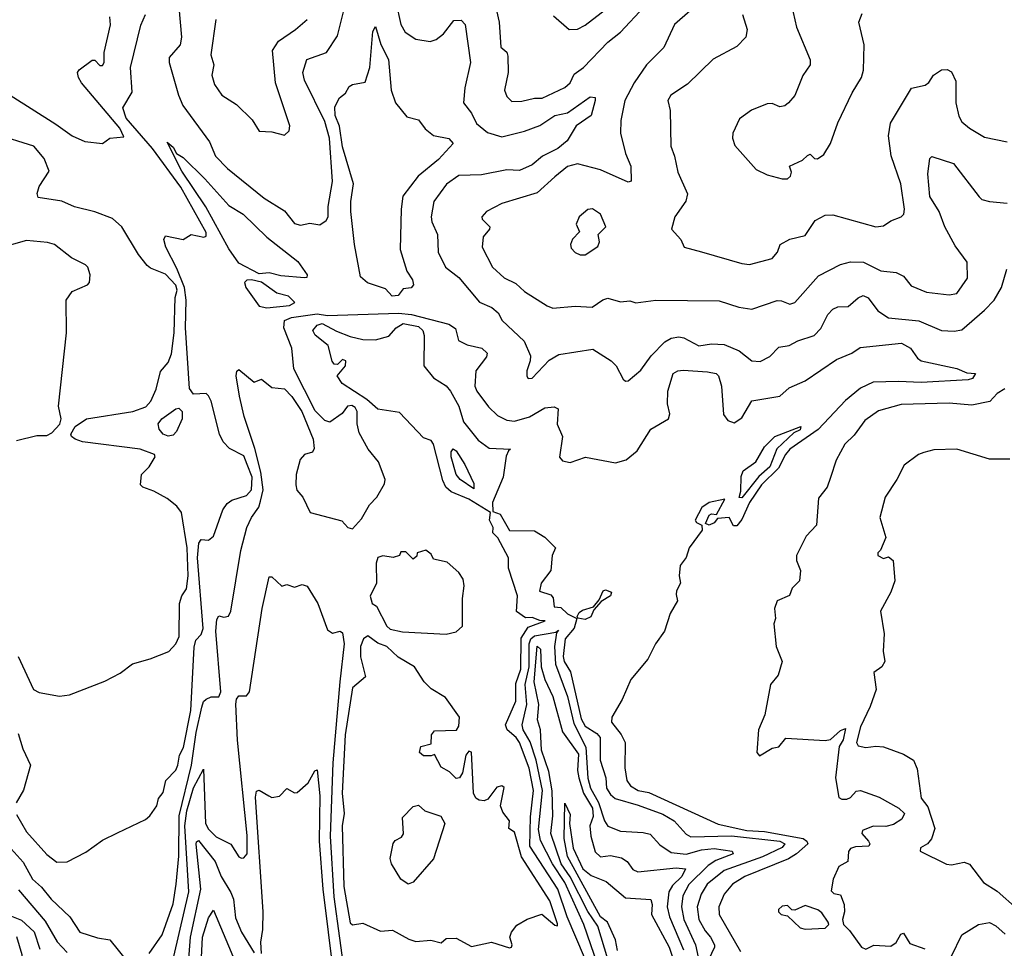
# Model space of a CAD drawing. Extents: x 1246169 to 1426871, y 660025 to 763458.
# Tile 199 of 256: x 1299668 to 1303563, y 724231 to 727904. Entities that reach past the tile are written whole.
import ezdxf

# ---------------------------------------------------------------- set-up
doc = ezdxf.new("R2010")
doc.units = 0

msp = doc.modelspace()

# ---------------------------------------------------------------- linework, layer by layer
at = {"layer": '0CON20XD'}
for points in [[(1300291.8, 728015), (1300308.3, 727835), (1300302.3, 727805), (1300259.2, 727755), (1300258.9, 727735), (1300295.8, 727605), (1300313.6, 727565), (1300418.7, 727421.3), (1300441.8, 727365), (1300489.6, 727315), (1300635, 727197.6), (1300715, 727148.2), (1300755, 727097.8), (1300779.1, 727090.9), (1300815, 727100), (1300855, 727092.9), (1300880.2, 727109.8), (1300888.5, 727125), (1300888.5, 727165), (1300905.7, 727264.3), (1300893.9, 727436.1), (1300875, 727501.8), (1300794.4, 727664.4), (1300788.5, 727695), (1300803.3, 727746.7), (1300881.5, 727775), (1300925, 727840.6), (1300948.6, 727935)], [(1301539.6, 728005), (1301564.1, 727894.1), (1301571.9, 727795), (1301595, 727776.2), (1301599.6, 727759.6), (1301600.4, 727695), (1301585.5, 727625), (1301595, 727600), (1301615, 727580), (1301655, 727582.2), (1301705, 727594.3), (1301735, 727593.5), (1301825, 727635.4), (1301845, 727654.5), (1301861.5, 727688.5), (1301897.8, 727715), (1301994.6, 727815), (1302044.8, 727855.2), (1302138, 727955)], [(1301155.2, 727975), (1301176.2, 727885), (1301192.3, 727855), (1301235, 727826.6), (1301292.3, 727817.7), (1301315, 727825.6), (1301345, 727848.1), (1301385, 727901.2), (1301415, 727901.8), (1301430.6, 727885), (1301450.8, 727735), (1301428.5, 727635), (1301423.1, 727575), (1301455.5, 727535), (1301475, 727494), (1301518.1, 727458.1), (1301575, 727441), (1301665, 727462.7), (1301725, 727485.2), (1301784.3, 727525.7), (1301835, 727535.7), (1301925, 727598.9), (1301945, 727596.7), (1301944.2, 727585), (1301928.9, 727525), (1301870, 727485), (1301833.3, 727425), (1301796.5, 727395), (1301735.8, 727365), (1301695, 727330.7), (1301645, 727307.4), (1301595, 727310.6), (1301495, 727290.8), (1301405, 727288.2), (1301356.6, 727253.4), (1301306.5, 727185), (1301295.4, 727125), (1301298, 727105), (1301320.3, 727055), (1301323.4, 726985), (1301351.8, 726925), (1301405, 726884.5), (1301486.6, 726786.6), (1301535.2, 726765.2), (1301561.1, 726745), (1301577.1, 726715), (1301663.2, 726633.2), (1301688.6, 726575), (1301688, 726555), (1301674.2, 726515), (1301673.9, 726493.9), (1301680, 726485), (1301695, 726486.7), (1301761.9, 726558.1), (1301800.6, 726579.4), (1301935, 726601.5), (1302008.1, 726555), (1302028, 726535), (1302055, 726482.5), (1302065, 726473.8), (1302075, 726476.2), (1302125, 726517.5), (1302166.7, 726575), (1302219.8, 726630.2), (1302245, 726644.4), (1302275, 726649.5), (1302295, 726646.4), (1302355, 726614.8), (1302405, 726621.7), (1302455, 726619), (1302514.2, 726594.2), (1302565, 726554.4), (1302597.9, 726552.1), (1302635, 726571.5), (1302671.5, 726608.5), (1302712, 726615), (1302746.2, 726633.8), (1302811.2, 726655), (1302837.8, 726682.2), (1302865, 726737.8), (1302885, 726759.5), (1302905, 726768.5), (1302945, 726770.4), (1302985, 726804.6), (1303005, 726813.5), (1303025, 726804.3), (1303062.5, 726752.5), (1303105, 726725.4), (1303225, 726712.7), (1303315, 726675.3), (1303365, 726672.2), (1303395, 726677.3), (1303485, 726754.7), (1303522.6, 726795), (1303552.2, 726845), (1303573.2, 726916.8)], [(1302721.1, 727961.1), (1302741.1, 727875), (1302795.5, 727745), (1302795.5, 727725), (1302766.7, 727683.3), (1302735, 727603.8), (1302710, 727575), (1302695, 727564), (1302675, 727560), (1302645, 727573.3), (1302625, 727571.2), (1302563.6, 727546.4), (1302515, 727512.5), (1302489.2, 727455), (1302487.7, 727435), (1302496.9, 727406.9), (1302581.2, 727311.2), (1302625, 727290.8), (1302685, 727274.4), (1302705.5, 727274.5), (1302718, 727285), (1302721.7, 727301.7), (1302713.3, 727325), (1302765, 727348.6), (1302785, 727367.5), (1302795, 727372.5), (1302812.5, 727355), (1302824.1, 727354.1), (1302849.5, 727370.5), (1302876.2, 727415), (1302904.1, 727495.9), (1302960.8, 727615), (1302998.6, 727675), (1303005.6, 727705), (1303008.2, 727805), (1302987.5, 727895), (1303000.9, 727929.1)], [(1299655, 724760), (1299695, 724692.2), (1299775, 724601.9), (1299815, 724572), (1299855, 724573.8), (1299928.9, 724611.1), (1299995, 724658.8), (1300055, 724687.5), (1300165, 724740), (1300182.5, 724755), (1300210, 724795), (1300216.4, 724823.6), (1300235, 724847.5), (1300245.8, 724895), (1300285, 724936), (1300293.3, 724955), (1300300.5, 724995), (1300315.2, 725025), (1300345, 725171.2), (1300357.9, 725422.1), (1300365, 725450.6), (1300385, 725472.2), (1300393.7, 725496.3), (1300371.4, 725775), (1300376.2, 725833.8), (1300385, 725848.6), (1300415, 725845.8), (1300435, 725860.8), (1300471.5, 725965), (1300488.9, 725991.1), (1300506.8, 726003.2), (1300565, 726022), (1300585, 726044.1), (1300587.1, 726095), (1300568.2, 726145), (1300555, 726179), (1300498.2, 726208.2), (1300472.4, 726235), (1300458.4, 726265), (1300425.7, 726395.7), (1300415, 726416.2), (1300405, 726426), (1300355, 726422.5), (1300339.2, 726445), (1300323.5, 726685), (1300326.3, 726795), (1300319.2, 726845), (1300289.8, 726919.8), (1300245.4, 727005), (1300237.5, 727035), (1300245, 727048.8), (1300315, 727034.2), (1300346.1, 727053.9), (1300396, 727044), (1300405, 727047.5), (1300405, 727062.5), (1300305, 727241.7), (1300192.6, 727395), (1300089.4, 727515), (1300075.3, 727555), (1300112.2, 727617.8), (1300106.5, 727715), (1300146.9, 727883.1), (1300165.7, 727925)], [(1299985, 727568.7), (1299912.7, 727655), (1299899.7, 727675), (1299896.4, 727695), (1299903.5, 727706.5), (1299955, 727744.2), (1299965, 727744), (1299985, 727723.1), (1299995, 727723.3), (1300001.8, 727735), (1300002.1, 727775), (1300026.4, 727883.6), (1300024.7, 727915)], [(1302320.5, 727939.5), (1302258.2, 727885), (1302215.9, 727794.1), (1302147.6, 727725), (1302098.4, 727655), (1302061.8, 727585), (1302046.4, 727505), (1302044.5, 727455), (1302064.5, 727375), (1302086.1, 727325), (1302086.7, 727265), (1302075, 727261.5), (1301965, 727309.7), (1301875, 727333.4), (1301835, 727323.9), (1301785, 727282.1), (1301715, 727219.2), (1301575, 727176.7), (1301514, 727145), (1301495.7, 727125), (1301497.1, 727115), (1301527.5, 727085), (1301525.8, 727075), (1301500.8, 727045), (1301497.1, 727005), (1301538.2, 726925), (1301585, 726883.1), (1301631, 726861), (1301665, 726829.1), (1301755, 726772), (1301776.5, 726763.5), (1301865, 726771.1), (1301932.6, 726767.4), (1301975, 726796.5), (1301995, 726803.1), (1302045, 726788), (1302081.7, 726791.7), (1302105, 726784), (1302185, 726794.2), (1302435, 726791.8), (1302513, 726767), (1302565, 726759.1), (1302665, 726793.1), (1302681.8, 726791.8), (1302715, 726779.4), (1302734.6, 726785.4), (1302828.8, 726891.2), (1302915, 726935.3), (1302955, 726946.1), (1303006, 726945), (1303075, 726910.2), (1303135.8, 726904.2), (1303165, 726889.4), (1303195, 726852.1), (1303255, 726826.8), (1303345, 726815.4), (1303375, 726821.8), (1303418.2, 726881.8), (1303416.2, 726945), (1303369.1, 727009.1), (1303328.1, 727085), (1303305.2, 727145.2), (1303268.8, 727205), (1303261.4, 727295), (1303269.2, 727355), (1303276.4, 727363.6), (1303362.5, 727335), (1303463.6, 727203.6), (1303475, 727193.6), (1303504.6, 727184.6), (1303575, 727178.6)], [(1301779.8, 727919.8), (1301841.2, 727865), (1301875, 727867.1), (1301905, 727882), (1301985, 727944.4)], [(1302527.8, 727925), (1302545.5, 727865), (1302540, 727835), (1302505, 727798.1), (1302411.5, 727748.5), (1302310.2, 727649.8), (1302244, 727605), (1302232.5, 727585), (1302241.9, 727545), (1302244.1, 727404.1), (1302258.9, 727365), (1302271.2, 727301.2), (1302310.5, 727215), (1302303, 727187), (1302260, 727125), (1302246, 727075), (1302283.8, 727035), (1302296.7, 727005), (1302365, 726985.6), (1302525, 726939.6), (1302555, 726936.2), (1302645, 726959.5), (1302665.5, 726985), (1302676, 727015), (1302715, 727035.6), (1302775, 727050.8), (1302815, 727110.4), (1302855, 727130.4), (1302885, 727132.5), (1303055, 727085.5), (1303085, 727088.9), (1303115, 727108.6), (1303155, 727124), (1303165.5, 727134.5), (1303168.9, 727155), (1303153.8, 727255), (1303115.3, 727365.3), (1303105.2, 727445), (1303112.6, 727495), (1303196, 727634), (1303250, 727645), (1303264.4, 727655.6), (1303282.9, 727685), (1303315.4, 727705.4), (1303336.6, 727706.6), (1303355, 727697.5), (1303371.2, 727661.2), (1303371.2, 727575), (1303383.3, 727523.2), (1303395, 727500), (1303425, 727474.5), (1303485, 727439.5), (1303575, 727420.9)], [(1300444.2, 727905), (1300424, 727765), (1300435.5, 727725.5), (1300428.2, 727685), (1300438.3, 727648.3), (1300467.5, 727605), (1300525, 727568.5), (1300588, 727508), (1300615, 727463.3), (1300665, 727461.2), (1300715, 727447.5), (1300733.3, 727465), (1300736, 727485), (1300679.2, 727655), (1300667.6, 727782.4), (1300691.4, 727818.6), (1300759.2, 727865), (1300804.7, 727905.3)], [(1301141.2, 726811.2), (1301115, 726840), (1301043.8, 726863.8), (1301016.5, 726886.5), (1300992.4, 727015), (1300978.1, 727145), (1300977.4, 727185), (1300988.1, 727255), (1300945, 727400.8), (1300933.2, 727483.2), (1300915.7, 727525), (1300915, 727560), (1300933.3, 727595), (1300956.4, 727613.6), (1300970.7, 727639.3), (1300985, 727647.5), (1301035, 727657.5), (1301053.5, 727715), (1301065, 727857.5), (1301075, 727877.5), (1301096.7, 727806.7), (1301127.3, 727747.3), (1301137.6, 727625), (1301154, 727575), (1301199.8, 727519.8), (1301245, 727508), (1301272.2, 727472.2), (1301305, 727446), (1301365, 727434.6), (1301382.7, 727415), (1301325, 727351.7), (1301244.1, 727285.9), (1301184.2, 727205.7), (1301176.3, 727155), (1301172.7, 726995), (1301198.9, 726908.9), (1301221.2, 726875), (1301226.2, 726855), (1301215.9, 726844.1), (1301185, 726839.2), (1301165, 726813.3), (1301141.2, 726811.2)], [(1299630.4, 727605), (1299811.1, 727491.1), (1299875, 727444.3), (1299925, 727421.8), (1299995, 727414.2), (1300024.2, 727435.8), (1300079.7, 727440.3), (1300064.1, 727475), (1299985, 727568.7)], [(1299661.3, 725385), (1299722.6, 725255), (1299745, 725242.9), (1299825, 725228.9), (1299865, 725233.8), (1300005, 725287.5), (1300065, 725320), (1300113.7, 725356.3), (1300184, 725376), (1300258.2, 725405), (1300285.4, 725435), (1300298.9, 725465), (1300299.7, 725595), (1300309.1, 725625), (1300327.6, 725652.4), (1300333.9, 725705), (1300330, 725815), (1300307.4, 725955), (1300289.5, 725979.5), (1300250.6, 726010.6), (1300199, 726039), (1300154.3, 726055), (1300146, 726065), (1300150, 726105), (1300180, 726135), (1300203.8, 726175), (1300201.2, 726185), (1300143.8, 726205), (1299916, 726235), (1299887.5, 726245), (1299872.5, 726255), (1299870, 726265), (1299886.9, 726295), (1299931.5, 726325), (1300115, 726353.9), (1300166.7, 726373.3), (1300186.2, 726395), (1300207.7, 726442.3), (1300225, 726512.3), (1300255, 726548.1), (1300268.1, 726581.9), (1300278.2, 726665), (1300282.9, 726805), (1300291.1, 726835), (1300285, 726854.4), (1300245, 726897.3), (1300185, 726920.8), (1300171.8, 726931.8), (1300137.3, 726975), (1300071.1, 727085), (1300035, 727117.5), (1299964.5, 727144.5), (1299885, 727163.8), (1299835, 727185.9), (1299740.9, 727200.9), (1299736.1, 727216.1), (1299744.2, 727245), (1299784.6, 727305), (1299765, 727355.7), (1299723.4, 727403.4), (1299571, 727451)], [(1300795, 726883.1), (1300701.2, 726891.2), (1300655, 726902.8), (1300615, 726899.3), (1300535, 726941.4), (1300495, 726997.2), (1300404.2, 727164.2), (1300308.8, 727305), (1300250.7, 727419.3), (1300275, 727400), (1300288, 727375), (1300315, 727359.6), (1300399.7, 727275), (1300495, 727168.9), (1300552.2, 727135), (1300645, 727044.1), (1300767.8, 726947.8), (1300804.4, 726895), (1300803.8, 726885), (1300795, 726883.1)], [(1301885, 726973.8), (1301905, 726974.2), (1301955, 727006.7), (1301962, 727025), (1301956.7, 727055), (1301986.2, 727085), (1301966, 727135), (1301934, 727156), (1301915, 727153.8), (1301880.8, 727125), (1301870, 727095), (1301882.5, 727065), (1301855, 727036.7), (1301847.5, 727015), (1301850, 727000), (1301865, 726983.3), (1301885, 726973.8)], [(1299655, 726240), (1299735, 726259.9), (1299775, 726259.2), (1299795, 726270.3), (1299826, 726304), (1299831.6, 726325), (1299820.6, 726375), (1299853.4, 726665), (1299850.9, 726795), (1299875, 726829.3), (1299936, 726855), (1299944, 726865), (1299947.1, 726895), (1299937.8, 726925), (1299928.6, 726935), (1299872.2, 726962.2), (1299805, 727014.4), (1299777, 727023), (1299695, 727030.4), (1299581.1, 726998.9)], [(1300645, 726765.1), (1300735, 726773.4), (1300755.9, 726785), (1300730.8, 726810.8), (1300685, 726822.1), (1300625, 726866.1), (1300584.7, 726875.3), (1300566.3, 726873.7), (1300556.5, 726865), (1300562, 726845), (1300615, 726771.1), (1300645, 726765.1)], [(1300620.2, 725999.8), (1300630.8, 726045), (1300622.1, 726115), (1300598.3, 726208.3), (1300555.9, 726335), (1300537.5, 726415), (1300523.6, 726495), (1300526.2, 726513.8), (1300535, 726520), (1300595, 726470), (1300625, 726482.5), (1300665, 726450), (1300715, 726444), (1300745, 726414), (1300784.3, 726355), (1300829.4, 726245), (1300832.3, 726207.7), (1300826.4, 726193.6), (1300795, 726184.1), (1300777.2, 726165), (1300761.2, 726105), (1300759.7, 726065), (1300763.8, 726043.8), (1300787.6, 726015), (1300816.7, 725955), (1300941.7, 725921.7), (1300965.9, 725895.9), (1300985, 725890), (1301020.3, 725929.7), (1301052, 725985), (1301081.2, 726015), (1301111.2, 726068.8), (1301114.2, 726085), (1301087.8, 726155), (1301045.9, 726205.9), (1301010.5, 726270.5), (1301002.3, 726305), (1301003.5, 726355), (1300995, 726370.3), (1300982.4, 726377.6), (1300965, 726375.3), (1300943.4, 726346.6), (1300895, 726312.5), (1300875, 726318.9), (1300837, 726357), (1300752.8, 726522.8), (1300744.7, 726605), (1300712.1, 726685), (1300716, 726714), (1300743.2, 726726.8), (1300845, 726741), (1300886, 726734), (1301166.9, 726743.1), (1301218.3, 726738.3), (1301365, 726700), (1301392.2, 726682.2), (1301404.3, 726635), (1301438.5, 726618.5), (1301495.8, 726605), (1301517.8, 726585), (1301515, 726570), (1301471.8, 726515), (1301468.6, 726455), (1301476.6, 726435), (1301522.3, 726372.3), (1301558.3, 726338.3), (1301595, 726319.6), (1301625, 726316.6), (1301685, 726333.8), (1301745, 726369.3), (1301782.9, 726372.9), (1301798.7, 726365), (1301794.8, 726304.8), (1301815.4, 726255), (1301803.2, 726173.2), (1301815, 726158.8), (1301845, 726152.5), (1301906.2, 726173.8), (1302025, 726151.6), (1302067.1, 726163), (1302110.5, 726199.5), (1302165, 726284.6), (1302234.4, 726325.6), (1302239.3, 726345), (1302230.2, 726385), (1302232.1, 726435), (1302253.1, 726505), (1302271.2, 726515), (1302292.6, 726517.4), (1302388.8, 726511.2), (1302423.8, 726505), (1302432.5, 726495), (1302444.7, 726455), (1302452.6, 726342.6), (1302469.4, 726319.4), (1302495, 726310), (1302525, 726330), (1302565, 726396.2), (1302675.7, 726415), (1302712.4, 726447.6), (1302775, 726475.4), (1302899.6, 726560.4), (1302960, 726585), (1302992.4, 726607.6), (1303156.7, 726625), (1303192, 726605), (1303220, 726565), (1303233.8, 726555), (1303375, 726523.9), (1303415, 726507.9), (1303449.5, 726505), (1303437.5, 726485), (1303420.7, 726479.3), (1303235, 726468.8), (1303145, 726473.7), (1303045, 726471.1), (1302995, 726447.2), (1302935, 726398.4), (1302826.3, 726283.7), (1302715.1, 726205), (1302697.7, 726185), (1302669.5, 726130.5), (1302603.2, 726065), (1302555, 725994.8), (1302525, 725926.9), (1302505, 725902.7), (1302491.8, 725901.8), (1302475, 725935.2), (1302428.7, 725931.3), (1302415.5, 725914.5), (1302395, 725905.4), (1302381.7, 725911.7), (1302395.7, 725944.3), (1302405, 725949.4), (1302425, 725946.9), (1302457.8, 726007.8), (1302395.9, 725994.1), (1302366.7, 725975), (1302340.8, 725925), (1302346, 725915), (1302366, 725905), (1302368.3, 725885), (1302315.8, 725815), (1302305, 725776.7), (1302280.8, 725745), (1302277.5, 725705), (1302282, 725675), (1302266.2, 725645), (1302265, 725630), (1302270, 725605), (1302241.2, 725555), (1302218.8, 725485), (1302183.3, 725435), (1302153.3, 725375), (1302085.6, 725294.4), (1302050.8, 725215), (1302010.3, 725145), (1302009.2, 725125), (1302047.4, 725077.4), (1302063.4, 725045), (1302062.3, 724945), (1302069.6, 724895), (1302084, 724874), (1302115, 724855.4), (1302157, 724847), (1302431.8, 724721.8), (1302545, 724697.1), (1302615, 724692.5), (1302767.9, 724665), (1302782.6, 724655), (1302785.4, 724644.6), (1302741, 724605), (1302709.1, 724585), (1302536.7, 724515), (1302487.6, 724485), (1302454.7, 724445), (1302434.2, 724395), (1302434.8, 724365), (1302518.9, 724218.9)], [(1301936.5, 724115), (1301834.4, 724355), (1301796.7, 724465), (1301685.8, 724635), (1301688.5, 724751.5), (1301700.7, 724855), (1301683.4, 724943.4), (1301645.4, 725045), (1301631.5, 725065), (1301596.4, 725095), (1301589.4, 725115), (1301630.8, 725209.2), (1301631.2, 725278.8), (1301650.6, 725335), (1301651.7, 725458.3), (1301679.1, 725500.9), (1301746.4, 725526.4), (1301725, 725527.1), (1301695, 725539.2), (1301668.3, 725538.3), (1301633.8, 725563.8), (1301636.7, 725625), (1301601.6, 725735), (1301601.4, 725775), (1301559.5, 725855), (1301539.4, 725875), (1301540.8, 725895), (1301525.9, 725925), (1301530.8, 725955), (1301445, 726007.7), (1301375, 726037.1), (1301354.2, 726055), (1301341.6, 726081.6), (1301305.3, 726225), (1301295, 726239.2), (1301265, 726250), (1301170.8, 726350.8), (1301085, 726363.8), (1301041.7, 726401.7), (1300943.8, 726465), (1300923.3, 726495), (1300956.7, 726535), (1300957.5, 726555), (1300945, 726560), (1300925, 726540), (1300911.7, 726541.7), (1300903.6, 726553.6), (1300888, 726615), (1300836.6, 726656.6), (1300828, 726675), (1300845, 726695.3), (1300865, 726702.4), (1300921.7, 726671.7), (1300975, 726651.3), (1301025, 726639.5), (1301075, 726637.3), (1301127.8, 726652.2), (1301156.7, 726685), (1301185, 726703), (1301245, 726690), (1301262.5, 726675), (1301268, 726655), (1301266.9, 726535), (1301305, 726488.1), (1301355, 726455.3), (1301372.8, 726435), (1301404.7, 726375), (1301424, 726314), (1301481.1, 726241.1), (1301525, 726210), (1301610, 726205), (1301601.2, 726198.8), (1301592.5, 726177.5), (1301580, 726095), (1301538.9, 725995), (1301539.5, 725959.5), (1301568.5, 725948.5), (1301605, 725884.3), (1301705, 725882.5), (1301745, 725857.5), (1301787.5, 725815), (1301773.8, 725785), (1301768.8, 725725), (1301731.2, 725675), (1301723.8, 725643.8), (1301769.5, 725629.5), (1301777.7, 725617.7), (1301782.4, 725582.4), (1301809.1, 725579.1), (1301835, 725554.6), (1301872.5, 725535), (1301862, 725498), (1301825.2, 725455), (1301817.3, 725385), (1301821.5, 725365), (1301847.1, 725325), (1301888.9, 725138.9), (1301905, 725110), (1301951.2, 725081.2), (1301963.9, 725065), (1301964, 724975), (1301987.2, 724905), (1301989.7, 724865), (1302005, 724839.1), (1302023.4, 724823.4), (1302115, 724797.8), (1302211.9, 724761.9), (1302257.3, 724735), (1302305, 724682.1), (1302322.6, 724672.6), (1302483.4, 724676.6), (1302675, 724655.5), (1302695.2, 724645), (1302685, 724630.4), (1302606.8, 724593.2), (1302455, 724539), (1302387.7, 724485), (1302363.7, 724445), (1302348.6, 724395), (1302355.2, 724345), (1302380.2, 724300.2), (1302401.4, 724275), (1302416.1, 724245), (1302416.6, 724235), (1302392.8, 724185)], [(1303565.4, 726444.6), (1303535.6, 726425), (1303505.5, 726394.5), (1303435, 726379.1), (1303345, 726387.5), (1303155, 726382), (1303065, 726356.9), (1303011.5, 726318.5), (1302969.5, 726260.5), (1302932.5, 726225), (1302897.6, 726162.4), (1302876.2, 726093.8), (1302861.9, 726055), (1302828.7, 726011.3), (1302820.9, 725905), (1302779.1, 725860.9), (1302740.6, 725785), (1302740.8, 725765), (1302756.5, 725725), (1302752.5, 725685), (1302724, 725655), (1302713.9, 725626.1), (1302664, 725605), (1302654, 725575), (1302658, 725535), (1302651.2, 725515), (1302661.2, 725425), (1302683.8, 725365), (1302668.3, 725311.7), (1302638.8, 725275), (1302616.2, 725155), (1302591.2, 725095), (1302583.8, 725005), (1302595, 724992.5), (1302645, 725022.5), (1302671.7, 725028.3), (1302698.3, 725061.7), (1302855, 725053.3), (1302875, 725057.5), (1302915, 725092.5), (1302935, 725100), (1302925.5, 725055.5), (1302910.3, 725029.7), (1302895.3, 724905.3), (1302908.2, 724828.2), (1302920.6, 724820.6), (1302940.5, 724820.5), (1302955, 724827.6), (1302977.4, 724852.6), (1302995, 724855.7), (1303068.6, 724828.6), (1303146, 724785), (1303168, 724765), (1303158.2, 724741.8), (1303125, 724720.2), (1303095, 724713.5), (1303045, 724714), (1303002.6, 724697.4), (1302999.1, 724685), (1303025.7, 724655), (1303031.2, 724645), (1303027.5, 724635), (1302975, 724632.2), (1302954.7, 724625.3), (1302946.5, 724613.5), (1302944.2, 724575), (1302908.8, 724555), (1302886.2, 724505), (1302878.3, 724458.3), (1302888.3, 724448.3), (1302915, 724442.5), (1302930, 724405), (1302931.2, 724375), (1302923.3, 724345), (1302926.7, 724325), (1302951.4, 724301.4), (1302998, 724235), (1303015, 724227.1), (1303046.9, 724243.1), (1303115, 724239.6), (1303135, 724254.5), (1303153.4, 724286.6), (1303165, 724290.5), (1303189.9, 724249.9), (1303248.4, 724228.4)], [(1300255, 726256.5), (1300235.6, 726265), (1300220, 726285), (1300215.7, 726305), (1300229.4, 726325), (1300285, 726364.5), (1300297.6, 726367.6), (1300310.5, 726355), (1300310.5, 726325), (1300287.7, 726275), (1300275, 726261.4), (1300255, 726256.5)], [(1302525, 726012.3), (1302514.9, 726014.9), (1302521.1, 726038.9), (1302522.3, 726097.7), (1302530.3, 726119.7), (1302580.6, 726155), (1302614.8, 726215), (1302656, 726255), (1302758.8, 726295), (1302755, 726282.2), (1302730.1, 726269.9), (1302663.2, 726206.8), (1302636.1, 726135), (1302592.3, 726097.7), (1302525, 726012.3)], [(1301465, 726049.1), (1301410.9, 726085), (1301394.9, 726104.9), (1301375.2, 726174.8), (1301375.3, 726194.7), (1301383.3, 726206.8), (1301395, 726198.8), (1301428.7, 726145), (1301465, 726069.2), (1301465, 726049.1)], [(1303585, 726165.6), (1303505, 726165.5), (1303375.5, 726205.5), (1303285, 726202.9), (1303245, 726192.5), (1303223.8, 726185), (1303167.3, 726142.7), (1303138, 726085), (1303091.4, 726015), (1303070.8, 725935), (1303094.1, 725855.9), (1303073.6, 725806.4), (1303062.5, 725795), (1303062.5, 725785), (1303085, 725772.5), (1303105, 725780), (1303123.3, 725765), (1303130, 725685), (1303115, 725640), (1303073.8, 725565), (1303088, 725475), (1303083.9, 725406.1), (1303091.2, 725365), (1303078.8, 725345), (1303047.6, 725322.4), (1303056.1, 725255), (1303032.8, 725187.2), (1302995, 725106.8), (1302977.9, 725045), (1302985, 725032.2), (1303015, 725025.5), (1303055, 725031), (1303085, 725027.8), (1303165, 724998.6), (1303204.3, 724975), (1303218.6, 724941.4), (1303234.3, 724825), (1303261.2, 724791.2), (1303288.5, 724705), (1303275, 724664), (1303260, 724645), (1303231.2, 724628.8), (1303230.9, 724615), (1303335, 724563.4), (1303355, 724561.8), (1303405, 724571.9), (1303425, 724564.5), (1303481.3, 724491.3), (1303535, 724457.7), (1303615, 724385.5)], [(1300179.9, 724210.1), (1300231.4, 724285), (1300275, 724406.5), (1300286.2, 724485), (1300297.9, 724595), (1300298.7, 724755), (1300347.1, 724955), (1300365.9, 725084.1), (1300388.4, 725185), (1300395, 725207.1), (1300405, 725216.2), (1300425, 725225.6), (1300455, 725225.6), (1300464.1, 725245), (1300444.3, 725485), (1300447.9, 725532.1), (1300455, 725545.8), (1300475, 725540.8), (1300493.3, 725545), (1300503.5, 725565), (1300542.9, 725805), (1300566.4, 725895), (1300584.2, 725935), (1300613.6, 725976.4), (1300620.2, 725999.8)], [(1301355, 725473.8), (1301395, 725483.3), (1301420, 725505), (1301420, 725615), (1301426.7, 725665), (1301421.7, 725691.7), (1301405, 725717.5), (1301358.3, 725758.3), (1301305, 725770), (1301295, 725790), (1301275, 725806.2), (1301240, 725795), (1301238.3, 725781.7), (1301225, 725770), (1301195, 725800), (1301175, 725800), (1301170, 725785), (1301145, 725777.5), (1301105, 725783.3), (1301085, 725777.5), (1301077.5, 725755), (1301080, 725675), (1301053.9, 725623.9), (1301062.5, 725595), (1301080, 725585), (1301120, 725505), (1301133.6, 725493.6), (1301182.3, 725482.3), (1301355, 725473.8)], [(1300261, 724125), (1300336.6, 724455), (1300320.4, 724715), (1300328.6, 724775), (1300355.3, 724865.3), (1300395, 724940), (1300402.9, 724725), (1300415, 724702.9), (1300445, 724671.8), (1300502.7, 724642.7), (1300535, 724593.1), (1300545, 724587.8), (1300555, 724588.9), (1300567.7, 724605), (1300567.2, 724677.2), (1300530, 725055), (1300522.7, 725197.3), (1300525, 725216.2), (1300535, 725229.2), (1300565, 725229.2), (1300577.1, 725245), (1300627.3, 725575), (1300655, 725700), (1300665, 725700), (1300705, 725663.3), (1300725, 725670), (1300755, 725660), (1300785, 725670), (1300805, 725663.8), (1300846.9, 725595), (1300885, 725491.2), (1300905, 725478), (1300935, 725486), (1300945, 725478.8), (1300950.8, 725435), (1300934.6, 725284.6), (1300906.3, 724965), (1300895.9, 724674.1), (1300910.4, 724435), (1300955, 724107.8)], [(1301905, 725532.3), (1301876.5, 725536.5), (1301873.3, 725543.3), (1301880.8, 725559.2), (1301895, 725569.2), (1301938, 725582), (1301960.6, 725609.4), (1301976.7, 725645), (1301985, 725648.8), (1302009.4, 725639.4), (1302005.8, 725625), (1301967.7, 725602.3), (1301939.7, 725570.3), (1301927.8, 725542.2), (1301905, 725532.3)], [(1301605, 724232.7), (1301613.3, 724235), (1301616.2, 724245), (1301606.7, 724275), (1301613.3, 724295), (1301635, 724323.3), (1301675, 724346.2), (1301733.8, 724366.2), (1301785, 724322.9), (1301795, 724320), (1301795, 724327.5), (1301765, 724418.7), (1301653.3, 724593.3), (1301625, 724690), (1301602.5, 724705), (1301606.2, 724735), (1301579.7, 724769.7), (1301569.4, 724795), (1301585, 724867.5), (1301575, 724873.3), (1301555, 724868.8), (1301519.5, 724820.5), (1301505, 724814.2), (1301485, 724817.5), (1301472.5, 724825), (1301462.7, 724845), (1301455, 725006.7), (1301445, 725011.2), (1301432.9, 724995), (1301420, 724925), (1301407.5, 724905), (1301395, 724902.5), (1301368.8, 724928.8), (1301335, 724947.5), (1301308.3, 724998.3), (1301295, 724992.5), (1301265, 724992.5), (1301250, 725005), (1301255, 725030), (1301295, 725040), (1301297.5, 725075), (1301309.3, 725090.7), (1301396.2, 725093.8), (1301405, 725110), (1301408, 725145), (1301353, 725223), (1301295, 725257.5), (1301267.5, 725285), (1301230, 725345), (1301165, 725382.5), (1301120, 725425), (1301085, 725437.5), (1301045, 725467.5), (1301027.5, 725455), (1301016.7, 725425), (1301016.4, 725383.6), (1301036, 725305), (1300985, 725262), (1300954.9, 725075), (1300943.9, 724845), (1300951.3, 724765), (1300943.4, 724715), (1300950.4, 724475), (1300975, 724332.5), (1300985, 724324), (1301025, 724330.8), (1301095, 724298.6), (1301142.9, 724302.9), (1301207, 724267), (1301235, 724258.6), (1301293.9, 724263.9), (1301335, 724253.3), (1301355, 724270), (1301395, 724270.8), (1301455, 724238.8), (1301535, 724255.6), (1301605, 724232.7)], [(1301955.3, 724165), (1301899.9, 724325), (1301825, 724491), (1301775.8, 724565), (1301727.7, 724657.7), (1301720.8, 724700.8), (1301736.8, 724855), (1301711.7, 724975), (1301687.2, 725047.2), (1301659.7, 725095), (1301656.1, 725115), (1301674.6, 725195), (1301667.8, 725275), (1301683, 725345), (1301683.7, 725435), (1301690.1, 725455), (1301705, 725467), (1301788.9, 725481.1), (1301798.9, 725488.9), (1301791.2, 725478.8), (1301784.1, 725425), (1301787.8, 725355), (1301835, 725226.9), (1301860.2, 725120.2), (1301907, 725027), (1301915, 724904.5), (1301926, 724865), (1301957.7, 724807.7), (1301981.2, 724735), (1301995, 724714.8), (1302045, 724694.8), (1302135, 724689), (1302162, 724682), (1302200.8, 724640.8), (1302245, 724610.2), (1302304, 724604), (1302365, 724621), (1302415, 724625.6), (1302487.1, 724615), (1302490.5, 724605), (1302422.1, 724577.9), (1302391.4, 724558.6), (1302315, 724484), (1302291, 724439), (1302286.1, 724395), (1302295.1, 724345.1), (1302341.5, 724245), (1302359.8, 724159.8)], [(1302038.8, 724045), (1301955, 724318.4), (1301916.1, 724376.1), (1301845, 724513.3), (1301809.4, 724565), (1301769.2, 724685), (1301776.8, 724755), (1301773.8, 724853.8), (1301761.1, 724931.1), (1301732.7, 725015), (1301728.3, 725095), (1301716.6, 725135), (1301721.2, 725195), (1301703.1, 725285), (1301715, 725425.6), (1301727.6, 725415), (1301730.8, 725345), (1301745.8, 725295), (1301777.4, 725227.4), (1301815, 725087.9), (1301878.4, 724998.4), (1301874.9, 724935), (1301879.8, 724905), (1301897.9, 724845), (1301934.3, 724785.7), (1301937.1, 724752.9), (1301923.3, 724715), (1301926.9, 724675), (1301945, 724613.3), (1301965, 724593.3), (1302005, 724597.8), (1302048.7, 724588.7), (1302071.2, 724575), (1302093.2, 724543.2), (1302113.8, 724533.8), (1302265, 724549.4), (1302302.2, 724545), (1302287.1, 724515), (1302251, 724479), (1302236.6, 724455), (1302228.8, 724395), (1302238.8, 724355), (1302293.5, 724225)], [(1299661.3, 725081.3), (1299680.5, 725020.5), (1299710, 724955), (1299683.1, 724856.9), (1299653.5, 724806.5)], [(1300625, 724211.2), (1300621.5, 724255), (1300630, 724305), (1300630.8, 724375), (1300601.2, 724828.8), (1300605, 724853.3), (1300615, 724856), (1300653.6, 724833.6), (1300665, 724827.5), (1300695, 724833.3), (1300725, 724863.3), (1300755, 724846.7), (1300765, 724847.5), (1300808.8, 724885), (1300835, 724933.3), (1300845, 724937.5), (1300854.8, 724834.8), (1300852.2, 724655), (1300866.6, 724465), (1300908.6, 724125)], [(1302032.9, 724222.9), (1302025.2, 724265), (1301993.9, 724333.9), (1301965.7, 724355), (1301835, 724593.8), (1301821.4, 724665), (1301824.3, 724805), (1301845, 724760), (1301843.1, 724725), (1301857.8, 724627.8), (1301895.4, 724545), (1301928.8, 724518.8), (1301987.9, 724495), (1302065, 724430.9), (1302165, 724424), (1302169.7, 724405), (1302166.8, 724365), (1302237.4, 724235), (1302281, 724105)], [(1301205, 724484.5), (1301175.5, 724505), (1301138.2, 724565), (1301133.8, 724586.2), (1301145, 724646.2), (1301152.8, 724657.2), (1301178.7, 724671.3), (1301185.6, 724684.4), (1301182, 724748), (1301225, 724792.5), (1301245, 724797.5), (1301270, 724775), (1301334.3, 724754.3), (1301349.5, 724725), (1301305, 724584.5), (1301225, 724492.9), (1301205, 724484.5)], [(1300332.6, 724137.4), (1300343, 724275), (1300383.8, 724465), (1300366.4, 724643.6), (1300367.1, 724652.9), (1300375, 724657.8), (1300441.5, 724575), (1300464.8, 724515), (1300502.5, 724452.5), (1300513.3, 724425), (1300522, 724352), (1300545, 724294.6), (1300595, 724213.1)], [(1299633.6, 724625), (1299682, 724572), (1299718.9, 724505), (1299753.6, 724473.6), (1299791.8, 724425), (1299866.1, 724355), (1299906.2, 724295), (1299975, 724272.6), (1300024.8, 724264.8), (1300095.7, 724175.7)], [(1299662.6, 724462.6), (1299768.1, 724338.1), (1299816.5, 724256.6), (1299855.2, 724215.2)], [(1300386.8, 724195), (1300390.3, 724275), (1300415, 724351.1), (1300435, 724382), (1300521.9, 724175)], [(1302775, 724307.5), (1302855, 724310.8), (1302868.8, 724325), (1302866.7, 724335), (1302841.7, 724371.7), (1302825, 724383.3), (1302775, 724400), (1302735, 724382.5), (1302723, 724383), (1302705, 724400), (1302685, 724397.5), (1302670, 724385), (1302670, 724375), (1302680, 724365), (1302705, 724360), (1302755, 724312), (1302775, 724307.5)], [(1299635, 724358.8), (1299675, 724342.9), (1299725, 724296.2), (1299747.7, 724227.7)], [(1303355, 724200), (1303394.8, 724285), (1303460.7, 724325), (1303505, 724333.1), (1303529.6, 724319.6), (1303566.5, 724286.5)], [(1299613.9, 723043.9), (1299669.4, 722979.4), (1299710.6, 722950.6), (1299765, 722930.4), (1299815, 722932.7), (1299835, 722952.5), (1299839.7, 722975), (1299832.5, 723015), (1299745, 723258.9), (1299739, 723295), (1299739.8, 723475), (1299753, 723535), (1299786, 723624), (1299786.2, 723703.8), (1299760.6, 723805), (1299701.5, 723915), (1299684.6, 724035), (1299667.1, 724105), (1299677.2, 724205), (1299656.6, 724276.6)]]:
    msp.add_lwpolyline(points, dxfattribs=at)

doc.saveas('drawing.dxf')
